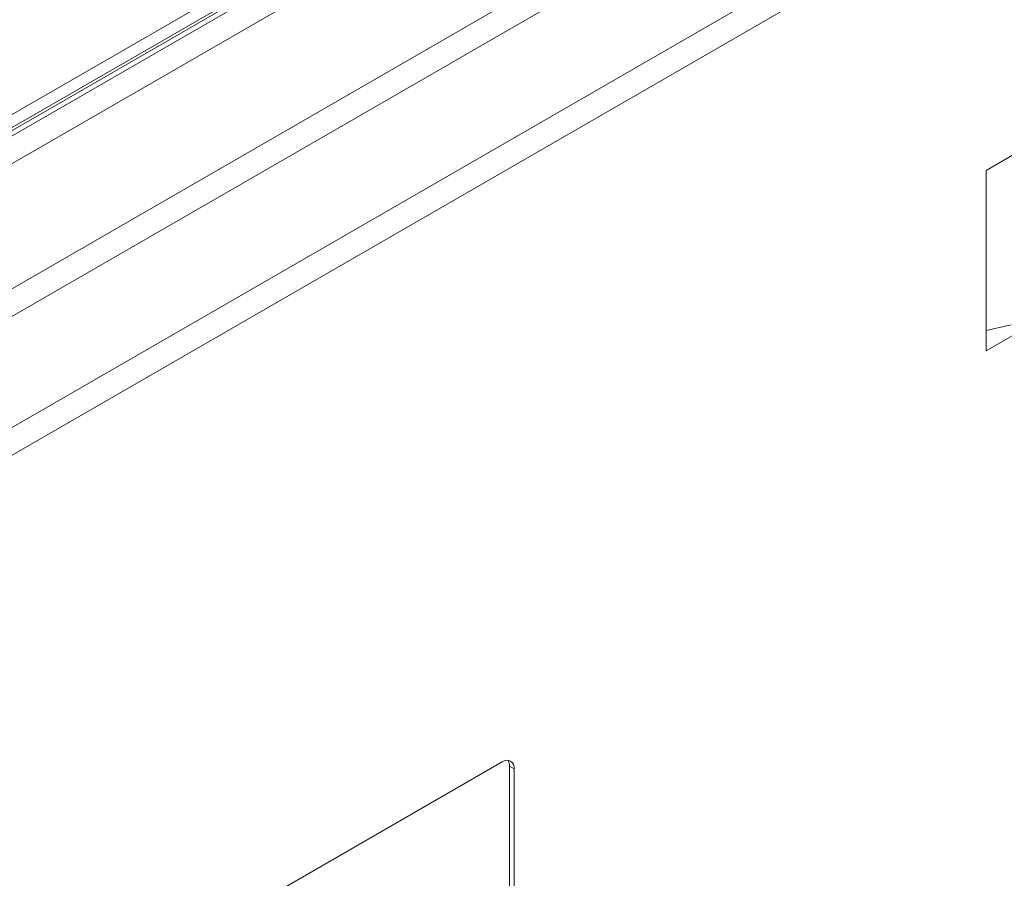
# Model space of a CAD drawing. Header units: millimetres. Extents: x -420 to 420, y -297 to 297.
# Tile 192 of 203: x 282 to 340, y 161 to 212. Entities that reach past the tile are written whole.
import ezdxf

# ---------------------------------------------------------------- set-up
doc = ezdxf.new("R2010")
doc.units = ezdxf.units.MM
doc.header["$MEASUREMENT"] = 0
doc.layers.add('layer 1', color=7, linetype='Continuous')

msp = doc.modelspace()

# ---------------------------------------------------------------- linework, layer by layer
at = {"layer": 'layer 1', "lineweight": 9}
for points in [[(269.8796, 197.9161), (269.8796, 197.9161), (332.3764, 233.9946), (332.3764, 233.9946)], [(332.0228, 232.1575), (332.0228, 232.1575), (270.5868, 196.6913), (270.5868, 196.6913)], [(274.4773, 201.8363), (274.4773, 201.8363), (326.8043, 232.0439), (326.8043, 232.0439)], [(327.4593, 231.6517), (327.4593, 231.6517), (274.8497, 201.2807), (274.8497, 201.2807)], [(327.7093, 231.6269), (327.7093, 231.6269), (275.0997, 201.2559), (275.0997, 201.2559)], [(248.5826, 176.6395), (248.5826, 176.6395), (332.0228, 224.8086), (332.0228, 224.8086)], [(332.73, 223.5838), (332.73, 223.5838), (249.2898, 175.4146), (249.2898, 175.4146)], [(254.9467, 172.149), (254.9467, 172.149), (338.3869, 220.3181), (338.3869, 220.3181)], [(340.1547, 219.7057), (340.1547, 219.7057), (255.6537, 170.9244), (255.6537, 170.9244)], [(339.0939, 202.7622), (339.0939, 202.7622), (341.9225, 204.395), (341.9225, 204.395)], [(339.0939, 192.147), (339.0939, 192.147), (339.0939, 202.7622), (339.0939, 202.7622)], [(341.9225, 193.7798), (341.9225, 193.7798), (339.0939, 192.147), (339.0939, 192.147)], [(340.5623, 193.668), (340.5623, 193.668), (339.0939, 193.3502), (339.0939, 193.3502)], [(310.6324, 167.9591), (310.6324, 167.9591), (265.7303, 142.0376), (265.7303, 142.0376)], [(311.0568, 167.7141), (311.062, 167.8337), (311.032, 167.9521), (310.9706, 168.0549)], [(311.0568, 94.2239), (311.0568, 94.2239), (311.0568, 167.7141), (311.0568, 167.7141)], [(311.0568, 167.7141), (311.0568, 167.7141), (311.3396, 167.5507), (311.3396, 167.5507)], [(311.3396, 94.0607), (311.3396, 94.0607), (311.3396, 167.5507), (311.3396, 167.5507)]]:
    msp.add_open_spline(points, degree=3, dxfattribs=at)
msp.add_open_spline([(311.3396, 167.5507), (311.3686, 167.7299), (311.284, 167.9081), (311.1268, 167.9989), (311.1268, 167.9989), (310.9698, 168.0895), (310.773, 168.0737), (310.6324, 167.9591)], degree=3, knots=[0, 0, 0, 0, 0.3333333, 0.3333333, 0.3333333, 0.3333333, 1, 1, 1, 1], dxfattribs=at)

doc.saveas('drawing.dxf')
